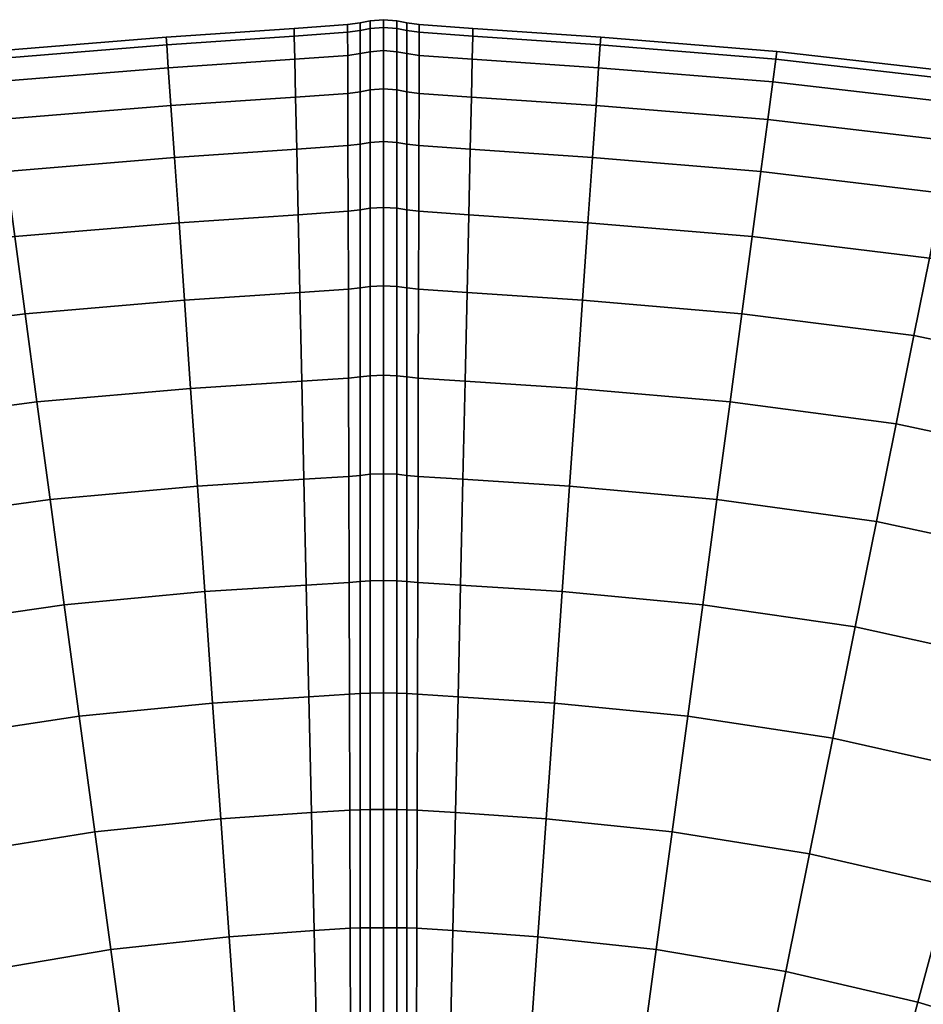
# Model space of a CAD drawing. Header units: centimetres. Extents: x -48.9 to 48.9, y -49 to 48.9.
# Tile 30 of 35: x -6 to 8.9, y 32.7 to 48.9. Entities that reach past the tile are written whole.
import ezdxf

# ---------------------------------------------------------------- set-up
doc = ezdxf.new("R2010")
doc.units = ezdxf.units.CM
doc.layers.add('Layer 01', color=18, linetype='Continuous', true_color=0x000000)

msp = doc.modelspace()

# ---------------------------------------------------------------- meshes
at = {"layer": 'Layer 01'}
mesh = msp.add_polyface(dxfattribs=at)
corners = [(-1.466, 48.611, 16.936), (-3.558, 48.468, 16.938), (-3.533, 48.092, 18.843), (-1.458, 48.234, 18.84), (-1.458, 48.234, 11.16), (-3.533, 48.092, 11.157), (-3.558, 48.468, 13.062), (-1.466, 48.611, 13.064), (-3.49, 47.472, 20.683), (-1.444, 47.611, 20.678), (-3.431, 46.62, 22.426), (-1.425, 46.755, 22.419), (-1.425, 46.755, 7.581), (-3.431, 46.62, 7.574), (-3.49, 47.472, 9.317), (-1.444, 47.611, 9.322), (-0.585, 47.673, 20.68), (-0.587, 48.297, 18.842), (-0.583, 46.814, 22.422), (-0.385, 46.84, 22.432), (-0.385, 47.7, 20.688), (-0.385, 48.325, 18.847), (-1.469, 48.738, 15), (-0.588, 48.675, 16.937), (-0.588, 48.802, 15), (-0.385, 48.704, 16.94), (-0.385, 48.831, 15), (-0.585, 47.673, 9.32), (-0.583, 46.814, 7.578), (-0.587, 48.297, 11.158), (-0.385, 48.325, 11.153), (-0.385, 47.7, 9.312), (-0.385, 46.84, 7.568), (-0.385, 48.704, 13.06), (-0.588, 48.675, 13.063), (0, 48.374, 11.14), (0, 47.747, 9.292), (-0.218, 47.73, 9.299), (-0.218, 48.357, 11.144), (0, 46.884, 7.543), (-0.218, 46.868, 7.552), (-0.385, 46.84, 7.568), (-0.385, 47.7, 9.312), (-0.385, 47.7, 9.312), (-0.385, 48.325, 11.153), (0, 45.8, 24.079), (0, 46.884, 22.457), (-0.218, 46.868, 22.448), (-0.218, 45.786, 24.068), (0, 47.747, 20.708), (-0.218, 47.73, 20.701), (0, 48.374, 18.86), (-0.218, 48.357, 18.856), (-0.385, 48.325, 18.847), (-0.385, 47.7, 20.688), (-0.385, 47.7, 20.688), (-0.385, 46.84, 22.432), (-0.385, 48.325, 11.153), (-0.385, 48.704, 13.06), (-0.218, 48.737, 13.056), (-0.385, 48.704, 13.06), (-0.385, 48.831, 15), (-0.218, 48.864, 15), (0, 48.882, 15), (0, 48.755, 13.053), (0, 48.755, 16.947), (-0.218, 48.737, 16.944), (-0.385, 48.831, 15), (-0.385, 48.704, 16.94), (-0.385, 48.704, 16.94), (-0.385, 48.325, 18.847)]
mesh.append_faces([[corners[k] for k in face] for face in [(0, 1, 2, 3), (4, 5, 6, 7), (3, 2, 8, 9), (9, 8, 10, 11), (12, 13, 14, 15), (15, 14, 5, 4), (3, 9, 16, 17), (9, 11, 18, 16), (16, 18, 19, 20), (17, 16, 20, 21), (22, 0, 23, 24), (0, 3, 17, 23), (23, 17, 21, 25), (24, 23, 25, 26), (12, 15, 27, 28), (15, 4, 29, 27), (27, 29, 30, 31), (28, 27, 31, 32), (26, 33, 34, 24), (33, 30, 29, 34), (34, 29, 4, 7), (24, 34, 7, 22), (35, 36, 37, 38), (36, 39, 40, 37), (37, 40, 41, 42), (38, 37, 43, 44), (45, 46, 47, 48), (46, 49, 50, 47), (49, 51, 52, 50), (50, 52, 53, 54), (47, 50, 55, 56), (57, 58, 59, 38), (60, 61, 62, 59), (59, 62, 63, 64), (38, 59, 64, 35), (51, 65, 66, 52), (65, 63, 62, 66), (66, 62, 67, 68), (52, 66, 69, 70)]])
mesh = msp.add_polyface(dxfattribs=at)
corners = [(3.532, 48.092, 11.157), (1.458, 48.234, 11.16), (1.466, 48.611, 13.064), (3.558, 48.468, 13.062), (1.469, 48.738, 15), (3.567, 48.594, 15), (3.49, 47.472, 9.317), (1.444, 47.611, 9.322), (3.532, 48.092, 18.843), (1.458, 48.234, 18.84), (1.444, 47.611, 20.678), (3.49, 47.472, 20.683), (1.425, 46.755, 22.419), (3.431, 46.62, 22.426), (0.385, 48.325, 18.847), (0.385, 47.7, 20.688), (0.585, 47.673, 20.68), (0.587, 48.297, 18.842), (0.385, 46.84, 22.432), (0.583, 46.814, 22.422), (0.385, 48.831, 15), (0.385, 48.704, 16.94), (0.588, 48.675, 16.937), (0.588, 48.802, 15), (1.466, 48.611, 16.936), (3.558, 48.468, 16.938), (0.385, 46.84, 7.568), (0.385, 47.7, 9.312), (0.585, 47.673, 9.32), (0.583, 46.814, 7.578), (0.385, 48.325, 11.153), (0.587, 48.297, 11.158), (1.425, 46.755, 7.581), (0.588, 48.675, 13.063), (0.385, 48.704, 13.06), (0.218, 47.73, 9.299), (0.218, 48.357, 11.144), (0.218, 46.868, 7.552), (0, 46.884, 7.543), (0, 47.747, 9.292), (0, 48.374, 11.14), (0.218, 47.73, 20.701), (0.218, 46.868, 22.448), (0.218, 48.357, 18.856), (0, 48.374, 18.86), (0, 47.747, 20.708), (0, 46.884, 22.457), (0, 48.755, 13.053), (0.218, 48.737, 13.056), (0, 48.882, 15), (0.218, 48.864, 15), (0.218, 48.737, 16.944), (0, 48.755, 16.947)]
mesh.append_faces([[corners[k] for k in face] for face in [(0, 1, 2, 3), (3, 2, 4, 5), (6, 7, 1, 0), (8, 9, 10, 11), (11, 10, 12, 13), (14, 15, 16, 17), (15, 18, 19, 16), (16, 19, 12, 10), (17, 16, 10, 9), (20, 21, 22, 23), (21, 14, 17, 22), (22, 17, 9, 24), (23, 22, 24, 4), (5, 4, 24, 25), (25, 24, 9, 8), (26, 27, 28, 29), (27, 30, 31, 28), (28, 31, 1, 7), (29, 28, 7, 32), (4, 2, 33, 23), (2, 1, 31, 33), (33, 31, 30, 34), (23, 33, 34, 20), (30, 27, 35, 36), (27, 26, 37, 35), (35, 37, 38, 39), (36, 35, 39, 40), (18, 15, 41, 42), (15, 14, 43, 41), (41, 43, 44, 45), (42, 41, 45, 46), (40, 47, 48, 36), (47, 49, 50, 48), (48, 50, 20, 34), (36, 48, 34, 30), (14, 21, 51, 43), (21, 20, 50, 51), (51, 50, 49, 52), (43, 51, 52, 44)]])
mesh = msp.add_polyface(dxfattribs=at)
corners = [(-1.469, 48.738, 15), (-3.567, 48.594, 15), (-3.558, 48.468, 16.938), (-1.466, 48.611, 16.936), (-6.46, 48.361, 15), (-6.443, 48.235, 16.948), (-6.393, 47.86, 18.864), (-3.533, 48.092, 18.843), (-9.575, 48.006, 15), (-9.55, 47.88, 16.97), (-9.474, 47.504, 18.906), (-9.35, 46.885, 20.776), (-6.311, 47.241, 20.713), (-9.179, 46.034, 22.548), (-6.197, 46.391, 22.467), (-8.963, 44.964, 24.192), (-6.054, 45.322, 24.094), (-8.708, 43.694, 25.681), (-5.884, 44.053, 25.568), (-8.416, 42.246, 26.989), (-5.69, 42.606, 26.863), (-11.548, 43.099, 25.747), (-11.163, 41.661, 27.061), (-10.737, 40.071, 28.171), (-8.093, 40.643, 28.094), (-5.474, 41.004, 27.959), (-5.474, 41.004, 2.041), (-8.093, 40.643, 1.906), (-8.416, 42.246, 3.011), (-5.69, 42.606, 3.137), (-10.737, 40.071, 1.829), (-11.163, 41.661, 2.939), (-11.548, 43.099, 4.253), (-8.708, 43.694, 4.319), (-5.884, 44.053, 4.432), (-8.963, 44.964, 5.808), (-6.054, 45.322, 5.906), (-11.886, 44.359, 5.75), (-9.179, 46.034, 7.452), (-6.197, 46.391, 7.533), (-9.35, 46.885, 9.224), (-6.311, 47.241, 9.287), (-9.474, 47.504, 11.094), (-6.393, 47.86, 11.136), (-9.55, 47.88, 13.03), (-6.443, 48.235, 13.052), (-3.533, 48.092, 11.157), (-3.558, 48.468, 13.062), (-1.466, 48.611, 13.064), (-3.49, 47.472, 20.683), (-3.431, 46.62, 22.426), (-3.357, 45.548, 24.043), (-3.268, 44.277, 25.508), (-3.167, 42.826, 26.794), (-3.055, 41.221, 27.881), (-3.055, 41.221, 2.119), (-3.167, 42.826, 3.206), (-3.268, 44.277, 4.492), (-3.357, 45.548, 5.957), (-3.431, 46.62, 7.574), (-3.49, 47.472, 9.317)]
mesh.append_faces([[corners[k] for k in face] for face in [(0, 1, 2, 3), (1, 4, 5, 2), (2, 5, 6, 7), (4, 8, 9, 5), (5, 9, 10, 6), (6, 10, 11, 12), (12, 11, 13, 14), (14, 13, 15, 16), (16, 15, 17, 18), (18, 17, 19, 20), (17, 21, 22, 19), (19, 22, 23, 24), (20, 19, 24, 25), (26, 27, 28, 29), (27, 30, 31, 28), (28, 31, 32, 33), (29, 28, 33, 34), (34, 33, 35, 36), (33, 32, 37, 35), (36, 35, 38, 39), (39, 38, 40, 41), (41, 40, 42, 43), (43, 42, 44, 45), (45, 44, 8, 4), (46, 43, 45, 47), (47, 45, 4, 1), (48, 47, 1, 0), (7, 6, 12, 49), (49, 12, 14, 50), (50, 14, 16, 51), (51, 16, 18, 52), (52, 18, 20, 53), (53, 20, 25, 54), (55, 26, 29, 56), (56, 29, 34, 57), (57, 34, 36, 58), (58, 36, 39, 59), (59, 39, 41, 60), (60, 41, 43, 46)]])
mesh = msp.add_polyface(dxfattribs=at)
corners = [(6.393, 47.86, 11.136), (3.532, 48.092, 11.157), (3.558, 48.468, 13.062), (6.443, 48.235, 13.052), (3.567, 48.594, 15), (6.46, 48.361, 15), (6.197, 46.391, 7.533), (3.431, 46.62, 7.574), (3.49, 47.472, 9.317), (6.311, 47.241, 9.287), (9.575, 48.006, 15), (6.443, 48.235, 16.948), (9.55, 47.88, 16.97), (6.393, 47.86, 18.864), (9.474, 47.504, 18.906), (12.661, 47.253, 16.983), (12.561, 46.88, 18.931), (9.35, 46.885, 20.776), (12.397, 46.266, 20.813), (6.311, 47.241, 20.713), (6.197, 46.391, 22.467), (9.179, 46.034, 22.548), (12.17, 45.421, 22.596), (8.963, 44.964, 24.192), (11.886, 44.359, 24.25), (6.054, 45.322, 24.094), (5.884, 44.053, 25.568), (8.708, 43.694, 25.681), (11.548, 43.099, 25.747), (8.416, 42.246, 26.989), (11.163, 41.661, 27.061), (5.69, 42.606, 26.863), (5.474, 41.004, 27.959), (8.093, 40.643, 28.094), (10.737, 40.071, 28.171), (5.241, 39.274, 28.836), (7.744, 38.912, 28.977), (7.744, 38.912, 1.023), (5.241, 39.274, 1.164), (5.474, 41.004, 2.041), (8.093, 40.643, 1.906), (10.737, 40.071, 1.829), (8.416, 42.246, 3.011), (11.163, 41.661, 2.939), (5.69, 42.606, 3.137), (5.884, 44.053, 4.432), (8.708, 43.694, 4.319), (11.548, 43.099, 4.253), (8.963, 44.964, 5.808), (11.886, 44.359, 5.75), (6.054, 45.322, 5.906), (9.179, 46.034, 7.452), (12.17, 45.421, 7.404), (9.35, 46.885, 9.224), (12.397, 46.266, 9.187), (9.474, 47.504, 11.094), (12.561, 46.88, 11.069), (9.55, 47.88, 13.03), (3.532, 48.092, 18.843), (3.49, 47.472, 20.683), (3.431, 46.62, 22.426), (3.558, 48.468, 16.938)]
mesh.append_faces([[corners[k] for k in face] for face in [(0, 1, 2, 3), (3, 2, 4, 5), (6, 7, 8, 9), (9, 8, 1, 0), (10, 5, 11, 12), (12, 11, 13, 14), (15, 12, 14, 16), (16, 14, 17, 18), (14, 13, 19, 17), (17, 19, 20, 21), (18, 17, 21, 22), (22, 21, 23, 24), (21, 20, 25, 23), (23, 25, 26, 27), (24, 23, 27, 28), (28, 27, 29, 30), (27, 26, 31, 29), (29, 31, 32, 33), (30, 29, 33, 34), (33, 32, 35, 36), (37, 38, 39, 40), (41, 40, 42, 43), (40, 39, 44, 42), (42, 44, 45, 46), (43, 42, 46, 47), (47, 46, 48, 49), (46, 45, 50, 48), (48, 50, 6, 51), (49, 48, 51, 52), (52, 51, 53, 54), (51, 6, 9, 53), (53, 9, 0, 55), (54, 53, 55, 56), (55, 0, 3, 57), (57, 3, 5, 10), (13, 58, 59, 19), (19, 59, 60, 20), (5, 4, 61, 11), (11, 61, 58, 13)]])
mesh = msp.add_polyface(dxfattribs=at)
corners = [(6.197, 46.391, 22.467), (3.431, 46.62, 22.426), (3.357, 45.548, 24.043), (6.054, 45.322, 24.094), (1.425, 46.755, 22.419), (1.402, 45.679, 24.033), (1.374, 44.403, 25.493), (3.268, 44.277, 25.508), (5.884, 44.053, 25.568), (3.167, 42.826, 26.794), (5.69, 42.606, 26.863), (1.341, 42.947, 26.775), (3.167, 42.826, 3.206), (1.341, 42.947, 3.225), (1.374, 44.403, 4.507), (3.268, 44.277, 4.492), (5.69, 42.606, 3.137), (5.884, 44.053, 4.432), (3.357, 45.548, 5.957), (6.054, 45.322, 5.906), (1.402, 45.679, 5.967), (1.425, 46.755, 7.581), (3.431, 46.62, 7.574), (6.197, 46.391, 7.533), (1.444, 47.611, 9.322), (3.49, 47.472, 9.317), (0.385, 46.84, 22.432), (0.385, 45.76, 24.049), (0.58, 45.736, 24.036), (0.583, 46.814, 22.422), (0.385, 44.478, 25.51), (0.576, 44.456, 25.496), (0.385, 44.478, 4.49), (0.385, 45.76, 5.951), (0.58, 45.736, 5.964), (0.576, 44.456, 4.504), (0.385, 46.84, 7.568), (0.583, 46.814, 7.578), (0.385, 43.016, 3.208), (0.572, 42.997, 3.224), (0.385, 43.016, 26.792), (0.572, 42.997, 26.776), (0.218, 45.786, 5.932), (0.218, 46.868, 7.552), (0.218, 44.501, 4.466), (0, 44.514, 4.454), (0, 45.8, 5.921), (0, 46.884, 7.543), (0.218, 43.036, 3.182), (0.218, 41.416, 2.099), (0, 41.425, 2.083), (0, 43.047, 3.167), (0.218, 44.501, 25.534), (0.218, 43.036, 26.818), (0, 44.514, 25.546), (0, 43.047, 26.833), (0.218, 41.416, 27.901), (0, 41.425, 27.917), (0.218, 45.786, 24.068), (0.218, 46.868, 22.448), (0, 46.884, 22.457), (0, 45.8, 24.079)]
mesh.append_faces([[corners[k] for k in face] for face in [(0, 1, 2, 3), (1, 4, 5, 2), (2, 5, 6, 7), (3, 2, 7, 8), (8, 7, 9, 10), (7, 6, 11, 9), (12, 13, 14, 15), (16, 12, 15, 17), (17, 15, 18, 19), (15, 14, 20, 18), (18, 20, 21, 22), (19, 18, 22, 23), (22, 21, 24, 25), (26, 27, 28, 29), (27, 30, 31, 28), (28, 31, 6, 5), (29, 28, 5, 4), (32, 33, 34, 35), (33, 36, 37, 34), (34, 37, 21, 20), (35, 34, 20, 14), (38, 32, 35, 39), (39, 35, 14, 13), (30, 40, 41, 31), (31, 41, 11, 6), (36, 33, 42, 43), (33, 32, 44, 42), (42, 44, 45, 46), (43, 42, 46, 47), (32, 38, 48, 44), (48, 49, 50, 51), (44, 48, 51, 45), (40, 30, 52, 53), (53, 52, 54, 55), (56, 53, 55, 57), (30, 27, 58, 52), (27, 26, 59, 58), (58, 59, 60, 61), (52, 58, 61, 54)]])
mesh = msp.add_polyface(dxfattribs=at)
corners = [(-1.425, 46.755, 22.419), (-3.431, 46.62, 22.426), (-3.357, 45.548, 24.043), (-1.402, 45.679, 24.033), (-3.268, 44.277, 25.508), (-1.374, 44.403, 25.493), (-3.167, 42.826, 26.794), (-1.341, 42.947, 26.775), (-3.055, 41.221, 27.881), (-1.305, 41.336, 27.856), (-1.305, 41.336, 2.144), (-3.055, 41.221, 2.119), (-3.167, 42.826, 3.206), (-1.341, 42.947, 3.225), (-3.268, 44.277, 4.492), (-1.374, 44.403, 4.507), (-3.357, 45.548, 5.957), (-1.402, 45.679, 5.967), (-3.431, 46.62, 7.574), (-1.425, 46.755, 7.581), (-0.58, 45.736, 24.036), (-0.583, 46.814, 22.422), (-0.576, 44.456, 25.496), (-0.385, 44.478, 25.51), (-0.385, 45.76, 24.049), (-0.385, 46.84, 22.432), (-0.572, 42.997, 26.776), (-0.568, 41.383, 27.856), (-0.385, 41.399, 27.873), (-0.385, 43.016, 26.792), (-0.572, 42.997, 3.224), (-0.568, 41.383, 2.144), (-0.576, 44.456, 4.504), (-0.385, 44.478, 4.49), (-0.385, 43.016, 3.208), (-0.385, 41.399, 2.127), (-0.58, 45.736, 5.964), (-0.583, 46.814, 7.578), (-0.385, 46.84, 7.568), (-0.385, 45.76, 5.951), (0, 46.884, 7.543), (0, 45.8, 5.921), (-0.218, 45.786, 5.932), (-0.218, 46.868, 7.552), (0, 44.514, 4.454), (-0.218, 44.501, 4.466), (-0.385, 44.478, 4.49), (-0.385, 45.76, 5.951), (-0.385, 45.76, 5.951), (-0.385, 46.84, 7.568), (0, 43.047, 3.167), (-0.218, 43.036, 3.182), (0, 41.425, 2.083), (-0.218, 41.416, 2.099), (-0.385, 41.399, 2.127), (-0.385, 43.016, 3.208), (-0.385, 43.016, 3.208), (-0.385, 44.478, 4.49), (0, 41.425, 27.917), (0, 43.047, 26.833), (-0.218, 43.036, 26.818), (-0.218, 41.416, 27.901), (0, 44.514, 25.546), (-0.218, 44.501, 25.534), (-0.385, 44.478, 25.51), (-0.385, 43.016, 26.792), (-0.385, 43.016, 26.792), (-0.385, 41.399, 27.873), (0, 45.8, 24.079), (-0.218, 45.786, 24.068), (-0.218, 46.868, 22.448), (-0.385, 46.84, 22.432), (-0.385, 45.76, 24.049), (-0.385, 45.76, 24.049), (-0.385, 44.478, 25.51)]
mesh.append_faces([[corners[k] for k in face] for face in [(0, 1, 2, 3), (3, 2, 4, 5), (5, 4, 6, 7), (7, 6, 8, 9), (10, 11, 12, 13), (13, 12, 14, 15), (15, 14, 16, 17), (17, 16, 18, 19), (0, 3, 20, 21), (3, 5, 22, 20), (20, 22, 23, 24), (21, 20, 24, 25), (5, 7, 26, 22), (7, 9, 27, 26), (26, 27, 28, 29), (22, 26, 29, 23), (10, 13, 30, 31), (13, 15, 32, 30), (30, 32, 33, 34), (31, 30, 34, 35), (15, 17, 36, 32), (17, 19, 37, 36), (36, 37, 38, 39), (32, 36, 39, 33), (40, 41, 42, 43), (41, 44, 45, 42), (42, 45, 46, 47), (43, 42, 48, 49), (44, 50, 51, 45), (50, 52, 53, 51), (51, 53, 54, 55), (45, 51, 56, 57), (58, 59, 60, 61), (59, 62, 63, 60), (60, 63, 64, 65), (61, 60, 66, 67), (62, 68, 69, 63), (69, 70, 71, 72), (63, 69, 73, 74)]])
mesh = msp.add_polyface(dxfattribs=at)
corners = [(3.167, 42.826, 26.794), (1.341, 42.947, 26.775), (1.305, 41.336, 27.856), (3.055, 41.221, 27.881), (5.69, 42.606, 26.863), (5.474, 41.004, 27.959), (2.934, 39.489, 28.75), (5.241, 39.274, 28.836), (1.267, 39.598, 28.717), (1.226, 37.763, 29.345), (2.806, 37.657, 29.386), (4.995, 37.444, 29.48), (4.995, 37.444, 0.52), (2.806, 37.657, 0.614), (2.934, 39.489, 1.25), (5.241, 39.274, 1.164), (1.226, 37.763, 0.655), (1.267, 39.598, 1.283), (1.305, 41.336, 2.144), (3.055, 41.221, 2.119), (5.474, 41.004, 2.041), (3.167, 42.826, 3.206), (5.69, 42.606, 3.137), (1.341, 42.947, 3.225), (0.385, 37.815, 29.358), (0.385, 35.908, 29.737), (0.552, 35.899, 29.718), (0.558, 37.804, 29.339), (0.385, 41.399, 2.127), (0.385, 43.016, 3.208), (0.572, 42.997, 3.224), (0.568, 41.383, 2.144), (0.385, 41.399, 27.873), (0.385, 39.656, 28.732), (0.563, 39.642, 28.715), (0.568, 41.383, 27.856), (0.385, 37.815, 0.642), (0.385, 39.656, 1.268), (0.563, 39.642, 1.285), (0.558, 37.804, 0.661), (0.385, 43.016, 26.792), (0.572, 42.997, 26.776), (0.218, 37.823, 29.389), (0.218, 35.912, 29.769), (0, 37.828, 29.407), (0, 35.914, 29.787), (0.218, 41.416, 2.099), (0.218, 43.036, 3.182), (0.218, 39.668, 28.763), (0.218, 41.416, 27.901), (0, 41.425, 27.917), (0, 39.675, 28.779), (0.218, 39.668, 1.237), (0.218, 37.823, 0.611), (0, 37.828, 0.593), (0, 39.675, 1.221), (0, 41.425, 2.083), (0.218, 43.036, 26.818), (0.385, 35.908, 0.263), (0.218, 35.912, 0.231), (0, 35.914, 0.213)]
mesh.append_faces([[corners[k] for k in face] for face in [(0, 1, 2, 3), (4, 0, 3, 5), (5, 3, 6, 7), (3, 2, 8, 6), (6, 8, 9, 10), (7, 6, 10, 11), (12, 13, 14, 15), (13, 16, 17, 14), (14, 17, 18, 19), (15, 14, 19, 20), (20, 19, 21, 22), (19, 18, 23, 21), (24, 25, 26, 27), (28, 29, 30, 31), (31, 30, 23, 18), (32, 33, 34, 35), (33, 24, 27, 34), (34, 27, 9, 8), (35, 34, 8, 2), (36, 37, 38, 39), (37, 28, 31, 38), (38, 31, 18, 17), (39, 38, 17, 16), (40, 32, 35, 41), (41, 35, 2, 1), (25, 24, 42, 43), (43, 42, 44, 45), (29, 28, 46, 47), (24, 33, 48, 42), (33, 32, 49, 48), (48, 49, 50, 51), (42, 48, 51, 44), (28, 37, 52, 46), (37, 36, 53, 52), (52, 53, 54, 55), (46, 52, 55, 56), (32, 40, 57, 49), (36, 58, 59, 53), (53, 59, 60, 54)]])
mesh = msp.add_polyface(dxfattribs=at)
corners = [(-1.305, 41.336, 27.856), (-3.055, 41.221, 27.881), (-2.934, 39.489, 28.75), (-1.267, 39.598, 28.717), (-2.806, 37.657, 29.386), (-1.226, 37.763, 29.345), (-2.672, 35.758, 29.777), (-1.183, 35.861, 29.728), (-4.995, 37.444, 29.48), (-4.738, 35.546, 29.878), (-2.672, 35.758, 0.223), (-4.738, 35.546, 0.122), (-4.995, 37.444, 0.52), (-2.806, 37.657, 0.614), (-1.183, 35.861, 0.272), (-1.226, 37.763, 0.655), (-2.934, 39.489, 1.25), (-1.267, 39.598, 1.283), (-3.055, 41.221, 2.119), (-1.305, 41.336, 2.144), (-0.558, 37.804, 0.661), (-0.552, 35.899, 0.282), (-0.385, 37.815, 0.642), (-0.385, 35.908, 0.263), (-0.547, 33.962, 0.154), (-0.385, 33.967, 0.136), (-0.563, 39.642, 1.285), (-0.568, 41.383, 2.144), (-0.385, 41.399, 2.127), (-0.385, 39.656, 1.268), (-0.563, 39.642, 28.715), (-0.568, 41.383, 27.856), (-0.558, 37.804, 29.339), (-0.385, 37.815, 29.358), (-0.385, 39.656, 28.732), (-0.385, 41.399, 27.873), (-0.552, 35.899, 29.718), (-1.139, 33.925, 29.86), (-0.547, 33.962, 29.846), (-0.385, 33.967, 29.864), (-0.385, 35.908, 29.737), (0, 33.968, 29.915), (0, 35.914, 29.787), (-0.218, 35.912, 29.769), (-0.218, 33.968, 29.897), (0, 37.828, 29.407), (-0.218, 37.823, 29.389), (-0.385, 37.815, 29.358), (-0.385, 35.908, 29.737), (-0.385, 35.908, 29.737), (-0.385, 33.967, 29.864), (0, 39.675, 28.779), (-0.218, 39.668, 28.763), (0, 41.425, 27.917), (-0.218, 41.416, 27.901), (-0.385, 41.399, 27.873), (-0.385, 39.656, 28.732), (-0.385, 39.656, 28.732), (-0.385, 37.815, 29.358), (0, 41.425, 2.083), (0, 39.675, 1.221), (-0.218, 39.668, 1.237), (-0.218, 41.416, 2.099), (0, 37.828, 0.593), (-0.218, 37.823, 0.611), (-0.385, 37.815, 0.642), (-0.385, 39.656, 1.268), (-0.385, 39.656, 1.268), (-0.385, 41.399, 2.127), (0, 35.914, 0.213), (-0.218, 35.912, 0.231), (0, 33.968, 0.085), (-0.218, 33.968, 0.103), (-0.385, 33.967, 0.136), (-0.385, 35.908, 0.263), (-0.385, 35.908, 0.263), (-0.385, 37.815, 0.642)]
mesh.append_faces([[corners[k] for k in face] for face in [(0, 1, 2, 3), (3, 2, 4, 5), (5, 4, 6, 7), (4, 8, 9, 6), (10, 11, 12, 13), (14, 10, 13, 15), (15, 13, 16, 17), (17, 16, 18, 19), (14, 15, 20, 21), (21, 20, 22, 23), (24, 21, 23, 25), (15, 17, 26, 20), (17, 19, 27, 26), (26, 27, 28, 29), (20, 26, 29, 22), (0, 3, 30, 31), (3, 5, 32, 30), (30, 32, 33, 34), (31, 30, 34, 35), (5, 7, 36, 32), (7, 37, 38, 36), (36, 38, 39, 40), (32, 36, 40, 33), (41, 42, 43, 44), (42, 45, 46, 43), (43, 46, 47, 48), (44, 43, 49, 50), (45, 51, 52, 46), (51, 53, 54, 52), (52, 54, 55, 56), (46, 52, 57, 58), (59, 60, 61, 62), (60, 63, 64, 61), (61, 64, 65, 66), (62, 61, 67, 68), (63, 69, 70, 64), (69, 71, 72, 70), (70, 72, 73, 74), (64, 70, 75, 76)]])
mesh = msp.add_polyface(dxfattribs=at)
corners = [(-5.474, 41.004, 27.959), (-8.093, 40.643, 28.094), (-7.744, 38.912, 28.977), (-5.241, 39.274, 28.836), (-10.737, 40.071, 28.171), (-10.277, 38.354, 29.056), (-9.791, 36.541, 29.703), (-7.376, 37.083, 29.624), (-4.995, 37.444, 29.48), (-6.993, 35.186, 30.021), (-4.738, 35.546, 29.878), (-9.287, 34.66, 30.099), (-8.774, 32.745, 30.238), (-6.603, 33.253, 30.164), (-4.477, 33.611, 30.024), (-6.212, 31.316, 30.047), (-4.214, 31.671, 29.912), (-8.26, 30.828, 30.116), (-7.755, 28.942, 29.736), (-5.828, 29.409, 29.673), (-3.956, 29.76, 29.546), (-3.956, 29.76, 0.454), (-5.828, 29.409, 0.327), (-6.212, 31.316, -0.047), (-4.214, 31.671, 0.088), (-7.755, 28.942, 0.264), (-8.26, 30.828, -0.116), (-8.774, 32.745, -0.238), (-6.603, 33.253, -0.164), (-4.477, 33.611, -0.024), (-6.993, 35.186, -0.021), (-4.738, 35.546, 0.122), (-9.287, 34.66, -0.099), (-9.791, 36.541, 0.297), (-7.376, 37.083, 0.376), (-4.995, 37.444, 0.52), (-7.744, 38.912, 1.023), (-5.241, 39.274, 1.164), (-10.277, 38.354, 0.944), (-10.737, 40.071, 1.829), (-8.093, 40.643, 1.906), (-5.474, 41.004, 2.041), (-12.749, 37.571, 28.977), (-12.154, 35.803, 29.624), (-11.537, 33.968, 30.021), (-10.908, 32.099, 30.164), (-10.278, 30.227, 30.047), (-12.186, 29.535, 29.912), (-11.454, 27.75, 29.546), (-9.658, 28.383, 29.673), (-9.658, 28.383, 0.327), (-10.278, 30.227, -0.047), (-11.454, 27.75, 0.454), (-12.186, 29.535, 0.088), (-10.908, 32.099, -0.164), (-11.537, 33.968, -0.021), (-12.154, 35.803, 0.376), (-3.055, 41.221, 27.881), (-2.934, 39.489, 28.75), (-2.806, 37.657, 29.386), (-2.806, 37.657, 0.614), (-2.934, 39.489, 1.25), (-3.055, 41.221, 2.119)]
mesh.append_faces([[corners[k] for k in face] for face in [(0, 1, 2, 3), (1, 4, 5, 2), (2, 5, 6, 7), (3, 2, 7, 8), (8, 7, 9, 10), (7, 6, 11, 9), (9, 11, 12, 13), (10, 9, 13, 14), (14, 13, 15, 16), (13, 12, 17, 15), (15, 17, 18, 19), (16, 15, 19, 20), (21, 22, 23, 24), (22, 25, 26, 23), (23, 26, 27, 28), (24, 23, 28, 29), (29, 28, 30, 31), (28, 27, 32, 30), (30, 32, 33, 34), (31, 30, 34, 35), (35, 34, 36, 37), (34, 33, 38, 36), (36, 38, 39, 40), (37, 36, 40, 41), (5, 42, 43, 6), (6, 43, 44, 11), (11, 44, 45, 12), (12, 45, 46, 17), (46, 47, 48, 49), (17, 46, 49, 18), (25, 50, 51, 26), (50, 52, 53, 51), (26, 51, 54, 27), (27, 54, 55, 32), (32, 55, 56, 33), (57, 0, 3, 58), (58, 3, 8, 59), (60, 35, 37, 61), (61, 37, 41, 62)]])
mesh = msp.add_polyface(dxfattribs=at)
corners = [(15.565, 32.303, 29.777), (13.669, 33.153, 29.878), (12.928, 31.346, 30.024), (14.716, 30.559, 29.917), (14.716, 30.559, 0.083), (12.928, 31.346, -0.024), (13.669, 33.153, 0.122), (15.565, 32.303, 0.223), (15.761, 38.247, 27.959), (13.313, 39.244, 28.094), (12.749, 37.571, 28.977), (15.098, 36.633, 28.836), (10.737, 40.071, 28.171), (10.277, 38.354, 29.056), (9.791, 36.541, 29.703), (12.154, 35.803, 29.624), (14.397, 34.925, 29.48), (11.537, 33.968, 30.021), (9.287, 34.66, 30.099), (8.774, 32.745, 30.238), (10.908, 32.099, 30.164), (8.26, 30.828, 30.116), (10.278, 30.227, 30.047), (10.278, 30.227, -0.047), (8.26, 30.828, -0.116), (8.774, 32.745, -0.238), (10.908, 32.099, -0.164), (11.537, 33.968, -0.021), (9.287, 34.66, -0.099), (9.791, 36.541, 0.297), (12.154, 35.803, 0.376), (14.397, 34.925, 0.52), (12.749, 37.571, 1.023), (15.098, 36.633, 1.164), (10.277, 38.354, 0.944), (10.737, 40.071, 1.829), (13.313, 39.244, 1.906), (15.761, 38.247, 2.041), (13.834, 40.794, 3.011), (16.375, 39.743, 3.137), (8.093, 40.643, 28.094), (7.744, 38.912, 28.977), (5.241, 39.274, 28.836), (4.995, 37.444, 29.48), (7.375, 37.083, 29.624), (6.993, 35.186, 30.021), (4.738, 35.546, 29.878), (4.477, 33.611, 30.024), (6.603, 33.253, 30.164), (6.212, 31.316, 30.047), (4.214, 31.671, 29.912), (6.212, 31.316, -0.047), (4.214, 31.671, 0.088), (4.477, 33.611, -0.024), (6.603, 33.253, -0.164), (6.993, 35.186, -0.021), (4.738, 35.546, 0.122), (4.995, 37.444, 0.52), (7.375, 37.083, 0.376), (7.744, 38.912, 1.023), (5.241, 39.274, 1.164), (8.093, 40.643, 1.906)]
mesh.append_faces([[corners[k] for k in face] for face in [(0, 1, 2, 3), (4, 5, 6, 7), (8, 9, 10, 11), (9, 12, 13, 10), (10, 13, 14, 15), (11, 10, 15, 16), (16, 15, 17, 1), (15, 14, 18, 17), (17, 18, 19, 20), (1, 17, 20, 2), (20, 19, 21, 22), (23, 24, 25, 26), (5, 26, 27, 6), (26, 25, 28, 27), (27, 28, 29, 30), (6, 27, 30, 31), (31, 30, 32, 33), (30, 29, 34, 32), (32, 34, 35, 36), (33, 32, 36, 37), (37, 36, 38, 39), (12, 40, 41, 13), (41, 42, 43, 44), (13, 41, 44, 14), (14, 44, 45, 18), (44, 43, 46, 45), (45, 46, 47, 48), (18, 45, 48, 19), (19, 48, 49, 21), (48, 47, 50, 49), (51, 52, 53, 54), (24, 51, 54, 25), (25, 54, 55, 28), (54, 53, 56, 55), (55, 56, 57, 58), (28, 55, 58, 29), (29, 58, 59, 34), (58, 57, 60, 59), (34, 59, 61, 35)]])
mesh = msp.add_polyface(dxfattribs=at)
corners = [(4.995, 37.444, 29.48), (2.806, 37.657, 29.386), (2.672, 35.758, 29.777), (4.738, 35.546, 29.878), (1.226, 37.763, 29.345), (1.183, 35.861, 29.728), (1.139, 33.925, 29.86), (2.535, 33.822, 29.917), (4.477, 33.611, 30.024), (2.398, 31.884, 29.802), (4.214, 31.671, 29.912), (1.095, 31.988, 29.737), (2.398, 31.884, 0.198), (1.095, 31.988, 0.263), (1.139, 33.925, 0.14), (2.535, 33.822, 0.083), (4.214, 31.671, 0.088), (4.477, 33.611, -0.024), (2.672, 35.758, 0.223), (4.738, 35.546, 0.122), (1.183, 35.861, 0.272), (1.226, 37.763, 0.655), (2.806, 37.657, 0.614), (4.995, 37.444, 0.52), (0.384, 30.12, 0.641), (0.385, 32.027, 0.263), (0.541, 32.025, 0.28), (0.535, 30.12, 0.658), (0.385, 33.967, 0.136), (0.547, 33.962, 0.154), (1.051, 30.082, 0.637), (0.385, 33.967, 29.864), (0.385, 32.027, 29.737), (0.541, 32.025, 29.72), (0.547, 33.962, 29.846), (0.384, 30.12, 29.359), (0.535, 30.12, 29.342), (1.051, 30.082, 29.363), (0.385, 35.908, 29.737), (0.552, 35.899, 29.718), (0.558, 37.804, 29.339), (0.385, 35.908, 0.263), (0.552, 35.899, 0.282), (0.385, 37.815, 0.642), (0.558, 37.804, 0.661), (0.218, 32.023, 29.769), (0.218, 30.111, 29.39), (0.218, 33.968, 29.897), (0, 33.968, 29.915), (0, 32.021, 29.787), (0, 30.107, 29.408), (0.218, 35.912, 29.769), (0, 35.914, 29.787), (0.218, 33.968, 0.103), (0.218, 35.912, 0.231), (0, 33.968, 0.085), (0, 35.914, 0.213), (0.218, 32.023, 0.231), (0.218, 30.111, 0.61), (0, 30.107, 0.592), (0, 32.021, 0.213)]
mesh.append_faces([[corners[k] for k in face] for face in [(0, 1, 2, 3), (1, 4, 5, 2), (2, 5, 6, 7), (3, 2, 7, 8), (8, 7, 9, 10), (7, 6, 11, 9), (12, 13, 14, 15), (16, 12, 15, 17), (17, 15, 18, 19), (15, 14, 20, 18), (18, 20, 21, 22), (19, 18, 22, 23), (24, 25, 26, 27), (25, 28, 29, 26), (26, 29, 14, 13), (27, 26, 13, 30), (31, 32, 33, 34), (32, 35, 36, 33), (33, 36, 37, 11), (34, 33, 11, 6), (38, 31, 34, 39), (39, 34, 6, 5), (40, 39, 5, 4), (28, 41, 42, 29), (41, 43, 44, 42), (42, 44, 21, 20), (29, 42, 20, 14), (35, 32, 45, 46), (32, 31, 47, 45), (45, 47, 48, 49), (46, 45, 49, 50), (31, 38, 51, 47), (47, 51, 52, 48), (41, 28, 53, 54), (54, 53, 55, 56), (28, 25, 57, 53), (25, 24, 58, 57), (57, 58, 59, 60), (53, 57, 60, 55)]])
mesh = msp.add_polyface(dxfattribs=at)
corners = [(-2.672, 35.758, 29.777), (-4.738, 35.546, 29.878), (-4.477, 33.611, 30.024), (-2.535, 33.822, 29.917), (-1.183, 35.861, 29.728), (-1.139, 33.925, 29.86), (-2.398, 31.884, 29.802), (-1.095, 31.988, 29.737), (-4.214, 31.671, 29.912), (-3.956, 29.76, 29.546), (-2.262, 29.975, 29.434), (-1.051, 30.082, 29.363), (-2.13, 28.128, 28.819), (-1.008, 28.241, 28.744), (-1.008, 28.241, 1.256), (-2.13, 28.128, 1.181), (-2.262, 29.975, 0.566), (-1.051, 30.082, 0.637), (-2.398, 31.884, 0.198), (-1.095, 31.988, 0.263), (-3.956, 29.76, 0.454), (-4.214, 31.671, 0.088), (-4.477, 33.611, -0.024), (-2.535, 33.822, 0.083), (-1.139, 33.925, 0.14), (-2.672, 35.758, 0.223), (-1.183, 35.861, 0.272), (-4.738, 35.546, 0.122), (-0.541, 32.025, 0.28), (-0.535, 30.12, 0.658), (-0.547, 33.962, 0.154), (-0.385, 33.967, 0.136), (-0.385, 32.027, 0.263), (-0.384, 30.12, 0.641), (-0.552, 35.899, 0.282), (-0.541, 32.025, 29.72), (-0.547, 33.962, 29.846), (-0.535, 30.12, 29.342), (-0.384, 30.12, 29.359), (-0.385, 32.027, 29.737), (-0.385, 33.967, 29.864), (-0.529, 28.279, 28.721), (-0.384, 28.277, 28.736), (-0.529, 28.279, 1.279), (-0.384, 28.277, 1.264), (0, 28.258, 28.783), (0, 30.107, 29.408), (-0.218, 30.111, 29.39), (-0.218, 28.265, 28.766), (-0.384, 30.12, 29.359), (-0.384, 28.277, 28.736), (0, 32.021, 29.787), (-0.218, 32.023, 29.769), (0, 33.968, 29.915), (-0.218, 33.968, 29.897), (-0.385, 33.967, 29.864), (-0.385, 32.027, 29.737), (-0.385, 32.027, 29.737), (-0.384, 30.12, 29.359), (0, 33.968, 0.085), (0, 32.021, 0.213), (-0.218, 32.023, 0.231), (-0.218, 33.968, 0.103), (0, 30.107, 0.592), (-0.218, 30.111, 0.61), (-0.384, 30.12, 0.641), (-0.385, 32.027, 0.263), (-0.385, 32.027, 0.263), (-0.385, 33.967, 0.136), (0, 28.258, 1.217), (-0.218, 28.265, 1.234), (-0.384, 28.277, 1.264), (-0.384, 30.12, 0.641)]
mesh.append_faces([[corners[k] for k in face] for face in [(0, 1, 2, 3), (4, 0, 3, 5), (5, 3, 6, 7), (3, 2, 8, 6), (6, 8, 9, 10), (7, 6, 10, 11), (11, 10, 12, 13), (14, 15, 16, 17), (17, 16, 18, 19), (16, 20, 21, 18), (18, 21, 22, 23), (19, 18, 23, 24), (24, 23, 25, 26), (23, 22, 27, 25), (17, 19, 28, 29), (19, 24, 30, 28), (28, 30, 31, 32), (29, 28, 32, 33), (24, 26, 34, 30), (5, 7, 35, 36), (7, 11, 37, 35), (35, 37, 38, 39), (36, 35, 39, 40), (11, 13, 41, 37), (37, 41, 42, 38), (14, 17, 29, 43), (43, 29, 33, 44), (45, 46, 47, 48), (48, 47, 49, 50), (46, 51, 52, 47), (51, 53, 54, 52), (52, 54, 55, 56), (47, 52, 57, 58), (59, 60, 61, 62), (60, 63, 64, 61), (61, 64, 65, 66), (62, 61, 67, 68), (63, 69, 70, 64), (64, 70, 71, 72)]])

doc.saveas('drawing.dxf')
